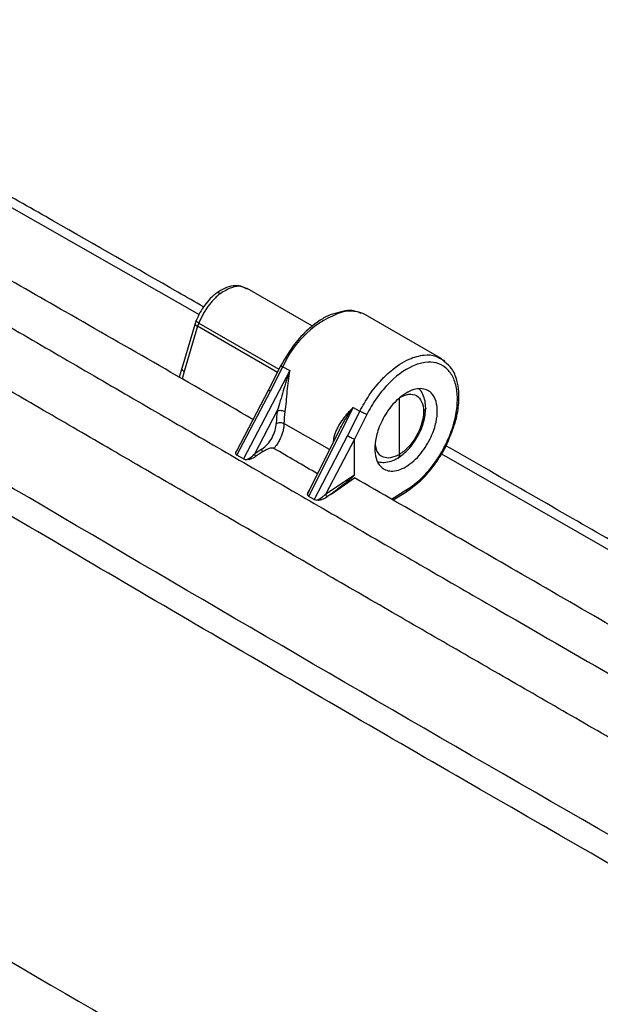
# Model space of a CAD drawing. Header units: inches. Extents: x 1.2 to 53.8, y 1.2 to 41.3.
# Tile 40 of 45: x 45.1 to 47.2, y 35.8 to 39.4. Entities that reach past the tile are written whole.
import ezdxf

# ---------------------------------------------------------------- set-up
doc = ezdxf.new("R2010")
doc.units = ezdxf.units.IN
doc.header["$LTSCALE"] = 5
doc.header["$MEASUREMENT"] = 0

msp = doc.modelspace()

# ---------------------------------------------------------------- linework, layer by layer
for p, q in [((45.0051, 38.7459), (45.7747, 38.3078)), ((46.1871, 38.2649), (45.9494, 38.4021)), ((45.7599, 38.2751), (45.7113, 38.1115)), ((45.7642, 38.286), (45.76, 38.2754)), ((45.7737, 38.2764), (45.769, 38.2648)), ((45.7737, 38.2764), (46.0652, 38.1081)), ((46.6557, 38.1473), (46.3803, 38.3063)), ((45.7691, 38.2648), (45.7203, 38.1004)), ((45.769, 38.2648), (45.7691, 38.2648)), ((46.6689, 38.1346), (46.6558, 38.1473)), ((45.7126, 38.1159), (45.7023, 38.0798)), ((45.7203, 38.1004), (45.7128, 38.0738)), ((46.1044, 38.1032), (45.9361, 37.7817)), ((46.0726, 38.1224), (46.0271, 38.0336)), ((46.0341, 38.0287), (46.0795, 38.1175)), ((46.0795, 38.1175), (46.1044, 38.1032)), ((46.0271, 38.0336), (45.9104, 37.8107)), ((45.9121, 37.7955), (46.0341, 38.0287)), ((46.5039, 37.7985), (46.5039, 38.0046)), ((45.9773, 37.8007), (46.0594, 37.9576)), ((46.1737, 37.6456), (46.3358, 37.9696)), ((46.3598, 37.9557), (46.3153, 37.8667)), ((46.3358, 37.9696), (46.3598, 37.9557)), ((46.385, 37.9434), (46.3402, 37.8539)), ((46.2841, 37.8851), (46.1731, 37.6632)), ((46.3153, 37.8667), (46.1935, 37.6342)), ((46.3401, 37.8543), (46.2356, 37.6548)), ((46.2645, 37.852), (46.2666, 37.8502)), ((46.3402, 37.7235), (46.3402, 37.8539)), ((46.003, 37.8176), (45.9773, 37.8007)), ((46.006, 37.8076), (45.9803, 37.7907)), ((46.6571, 37.8007), (47.4251, 37.3588)), ((46.2356, 37.6548), (46.3402, 37.7235)), ((46.255, 37.6537), (46.3402, 37.7133)), ((46.1749, 37.6665), (46.1701, 37.656)), ((46.4751, 37.6356), (46.5313, 37.6704)), ((46.255, 37.6537), (46.2394, 37.6434)), ((46.4806, 37.6325), (46.5275, 37.6614))]:
    msp.add_line(p, q)
at = {"flags": 128}
for points in [[(45.7737, 38.2764), (45.77, 38.2788), (45.7672, 38.281), (45.7652, 38.283), (45.7642, 38.2848), (45.7643, 38.286)], [(46.0596, 38.0971), (45.9052, 38.1862), (45.7691, 38.2648)], [(46.2495, 37.816), (46.1617, 37.8663), (46.0836, 37.911)], [(46.2633, 37.8431), (46.2637, 37.8465), (46.2645, 37.852)], [(45.9361, 37.7817), (45.9227, 37.7894), (45.9121, 37.7955)], [(46.1935, 37.6342), (46.1824, 37.6406), (46.1737, 37.6456)]]:
    msp.add_lwpolyline(points, dxfattribs=at)
for centre, radius, start, end in [((46.4105, 37.9745), 0.3605, 108.6145, 156.6238), ((46.3252, 38.2015), 0.1184, 62.2517, 104.5742), ((46.0891, 38.1386), 0.0232, 224.4851, 245.6231), ((46.3838, 37.9073), 0.3282, 171.1777, 179.2982), ((46.3901, 37.9072), 0.3066, 171.1666, 179.2975), ((-81.5064, -180.3963), 252.7615, 59.650993, 59.692522)]:
    msp.add_arc(centre, radius, start, end)
for points, knots in [([(51.158, 34.5436), (51.0738, 34.5914), (50.9054, 34.6869), (50.6531, 34.8303), (50.401, 34.9736), (50.1491, 35.117), (49.8975, 35.2604), (49.6461, 35.4037), (49.395, 35.5471), (49.1441, 35.6905), (48.8934, 35.8339), (48.643, 35.9773), (48.3928, 36.1207), (48.1428, 36.2642), (47.8931, 36.4076), (47.6436, 36.551), (47.3944, 36.6945), (47.1454, 36.8379), (46.8967, 36.9814), (46.6482, 37.1248), (46.3999, 37.2683), (46.1519, 37.4117), (45.9041, 37.5552), (45.6566, 37.6987), (45.4093, 37.8422), (45.1623, 37.9857), (44.9155, 38.1292), (44.6689, 38.2727), (44.4226, 38.4162), (44.1765, 38.5597), (43.9307, 38.7032), (43.6851, 38.8467), (43.4397, 38.9902), (43.1947, 39.1338), (42.9498, 39.2773), (42.7052, 39.4208), (42.5423, 39.5165), (42.4609, 39.5644)], [0, 0, 0, 0, 0.028572, 0.057144, 0.085716, 0.114287, 0.142859, 0.171431, 0.200002, 0.228574, 0.257145, 0.285716, 0.314288, 0.342859, 0.37143, 0.400001, 0.428572, 0.457143, 0.485714, 0.514286, 0.542857, 0.571428, 0.599999, 0.62857, 0.657141, 0.685712, 0.714284, 0.742855, 0.771426, 0.799998, 0.828569, 0.857141, 0.885713, 0.914284, 0.942856, 0.971428, 1, 1, 1, 1]), ([(50.4838, 34.6034), (49.8598, 34.9478), (49.2379, 35.2948), (47.9988, 35.9943), (46.7642, 36.6991), (45.3853, 37.504), (44.5466, 38.0005), (44.2801, 38.159), (44.166, 38.2269), (44.1089, 38.2609), (44.0899, 38.2723), (44.0519, 38.2949), (43.9952, 38.3288), (43.939, 38.3623), (43.8639, 38.4072), (43.8262, 38.4298), (43.7121, 38.4981), (43.6353, 38.5441), (43.5214, 38.6124), (43.4838, 38.6351), (43.4084, 38.6803), (43.3709, 38.7029), (43.3146, 38.7368), (43.2959, 38.748), (43.2585, 38.7706), (43.2398, 38.7819), (43.1829, 38.8161), (43.1444, 38.8393), (43.1069, 38.862)], [0, 0, 0, 0, 0.25, 0.25, 0.5, 0.75, 0.8125, 0.84375, 0.859375, 0.859375, 0.867188, 0.867188, 0.875, 0.890625, 0.890625, 0.90625, 0.90625, 0.9375, 0.9375, 0.953125, 0.953125, 0.96875, 0.96875, 0.976562, 0.976562, 0.984375, 0.984375, 1, 1, 1, 1]), ([(50.4578, 34.5136), (50.4476, 34.5193), (50.4085, 34.5408), (50.3306, 34.5839), (50.1848, 34.6645), (49.9121, 34.8156), (49.3674, 35.1188), (48.2809, 35.7286), (47.046, 36.4336), (45.8178, 37.1466), (45.0531, 37.5956), (44.443, 37.9567), (43.9911, 38.2257), (43.5364, 38.4978), (43.2343, 38.6798), (43.0791, 38.7733)], [0, 0, 0, 0, 0.004102, 0.015636, 0.03127, 0.062538, 0.125074, 0.25014, 0.500266, 0.625327, 0.750388, 0.812886, 0.875426, 0.935998, 1, 1, 1, 1]), ([(45.7913, 38.3354), (45.7601, 38.3532), (45.5778, 38.4576), (45.3211, 38.6042), (45.0956, 38.7326), (45.0212, 38.775)], [0, 0, 0, 0, 0.121537, 0.710165, 1, 1, 1, 1]), ([(45.9707, 37.9258), (45.7434, 38.0563), (45.3219, 38.2984), (44.9003, 38.5394), (44.706, 38.6505)], [0, 0, 0, 0, 0.5390593, 1, 1, 1, 1]), ([(44.5614, 38.5679), (44.6465, 38.5183), (44.8167, 38.4192), (45.0723, 38.2704), (45.3283, 38.1217), (45.5844, 37.9729), (45.8409, 37.8242), (46.0976, 37.6754), (46.3545, 37.5267), (46.6117, 37.378), (46.9379, 37.1896), (47.3332, 36.9616), (47.7982, 36.6939), (48.264, 36.4263), (48.7306, 36.1587), (49.0423, 35.9803), (49.1982, 35.8911)], [0, 0, 0, 0, 0.055556, 0.111111, 0.166667, 0.222222, 0.277777, 0.333333, 0.388888, 0.444444, 0.5, 0.6, 0.7, 0.8, 0.9, 1, 1, 1, 1]), ([(45.8371, 38.3856), (45.8297, 38.3792), (45.8149, 38.3665), (45.7949, 38.3419), (45.7772, 38.3148), (45.7686, 38.2956), (45.7642, 38.286)], [0, 0, 0, 0, 0.251926, 0.501649, 0.750536, 1, 1, 1, 1]), ([(45.8512, 38.3834), (45.8494, 38.3819), (45.8456, 38.3789), (45.8401, 38.374), (45.8347, 38.3689), (45.8293, 38.3634), (45.824, 38.3577), (45.8189, 38.3518), (45.8139, 38.3457), (45.809, 38.3394), (45.8043, 38.3329), (45.7998, 38.3262), (45.7954, 38.3194), (45.7912, 38.3124), (45.7873, 38.3054), (45.7835, 38.2982), (45.78, 38.291), (45.7767, 38.2837), (45.7747, 38.2788), (45.7737, 38.2764)], [0, 0, 0, 0, 0.059185, 0.118325, 0.177418, 0.236466, 0.295467, 0.354424, 0.413335, 0.472201, 0.531023, 0.589799, 0.648532, 0.707219, 0.765863, 0.824463, 0.883019, 0.941531, 1, 1, 1, 1]), ([(45.8512, 38.3834), (45.8487, 38.3846), (45.8435, 38.387), (45.8383, 38.387), (45.8369, 38.3851), (45.8366, 38.3847)], [0, 0, 0, 0, 0.4267017, 0.8868375, 1, 1, 1, 1]), ([(45.951, 38.401), (45.9432, 38.4048), (45.9272, 38.4126), (45.8979, 38.4128), (45.8672, 38.4048), (45.8476, 38.392), (45.8381, 38.3858)], [0, 0, 0, 0, 0.237898, 0.490654, 0.754491, 1, 1, 1, 1]), ([(45.9481, 38.3998), (45.9426, 38.4034), (45.9276, 38.413), (45.8926, 38.4086), (45.865, 38.3918), (45.8512, 38.3834)], [0, 0, 0, 0, 0.224129, 0.612413, 1, 1, 1, 1]), ([(46.2874, 38.3157), (46.2754, 38.3131), (46.2517, 38.3081), (46.2121, 38.2858), (46.1676, 38.2518), (46.1162, 38.1974), (46.0879, 38.1487), (46.0726, 38.1224)], [0, 0, 0, 0, 0.152688, 0.301965, 0.492035, 0.724816, 1, 1, 1, 1]), ([(46.3639, 38.3118), (46.3553, 38.3152), (46.3376, 38.3223), (46.311, 38.323), (46.2938, 38.3177), (46.2874, 38.3157)], [0, 0, 0, 0, 0.372388, 0.767777, 1, 1, 1, 1]), ([(45.7606, 38.2749), (45.7603, 38.2743), (45.7595, 38.2727), (45.7628, 38.269), (45.767, 38.2662), (45.769, 38.2648)], [0, 0, 0, 0, 0.2682963, 0.647798, 1, 1, 1, 1]), ([(46.3598, 37.9557), (46.3707, 37.9756), (46.394, 38.0178), (46.4277, 38.059), (46.4547, 38.0865), (46.487, 38.1158), (46.5363, 38.1476), (46.592, 38.1622), (46.6312, 38.1603), (46.6487, 38.1496), (46.6548, 38.1458)], [0, 0, 0, 0, 0.141964, 0.301386, 0.338678, 0.401446, 0.602591, 0.774167, 0.920027, 1, 1, 1, 1]), ([(46.5313, 37.6704), (46.547, 37.6801), (46.5625, 37.692), (46.5925, 37.7197), (46.607, 37.7354), (46.6475, 37.7867), (46.6705, 37.8265), (46.695, 37.8878), (46.7015, 37.9084), (46.7109, 37.9489), (46.7137, 37.9687), (46.7153, 38.0062), (46.7142, 38.024), (46.7082, 38.0562), (46.7033, 38.0706), (46.6899, 38.0956), (46.6815, 38.106), (46.6616, 38.1222), (46.6501, 38.1279), (46.6249, 38.1343), (46.6112, 38.1349), (46.5823, 38.1311), (46.5671, 38.1266), (46.5207, 38.1058), (46.4889, 38.0821), (46.4455, 38.0362), (46.4317, 38.0192), (46.4065, 37.9828), (46.395, 37.9635), (46.385, 37.9434)], [0, 0, 0, 0, 0.0625, 0.0625, 0.125, 0.125, 0.25, 0.25, 0.3125, 0.3125, 0.375, 0.375, 0.4375, 0.4375, 0.5, 0.5, 0.5625, 0.5625, 0.625, 0.625, 0.6875, 0.6875, 0.75, 0.75, 0.875, 0.875, 0.9375, 0.9375, 1, 1, 1, 1]), ([(46.6548, 38.1458), (46.6599, 38.1442), (46.6652, 38.1425), (46.6688, 38.138), (46.669, 38.1377)], [0, 0, 0, 0, 0.9349523, 1, 1, 1, 1]), ([(46.6833, 37.8532), (46.6929, 37.8764), (46.7114, 37.9213), (46.7204, 37.9805), (46.7208, 38.0288), (46.7131, 38.072), (46.6978, 38.1112), (46.6778, 38.1274), (46.6689, 38.1346)], [0, 0, 0, 0, 0.204711, 0.396647, 0.532588, 0.674014, 0.855301, 1, 1, 1, 1]), ([(45.7115, 38.1115), (45.7114, 38.1113), (45.7108, 38.1107), (45.7114, 38.1088), (45.7128, 38.1063), (45.7157, 38.1034), (45.7187, 38.1014), (45.7203, 38.1004)], [0, 0, 0, 0, 0.0482522, 0.2646101, 0.4953609, 0.7404944, 1, 1, 1, 1]), ([(46.1044, 38.1032), (46.0958, 38.0789), (46.0882, 38.0542), (46.0773, 38.0174), (46.0738, 38.0051), (46.0667, 37.981), (46.0632, 37.9691), (46.0594, 37.9576)], [0, 0, 0, 0, 0.5, 0.5, 0.75, 0.75, 1, 1, 1, 1]), ([(46.1044, 38.1032), (46.0998, 38.0784), (46.0969, 38.053), (46.0934, 38.0151), (46.0923, 38.0025), (46.0901, 37.9778), (46.089, 37.9657), (46.0872, 37.9543)], [0, 0, 0, 0, 0.5, 0.5, 0.75, 0.75, 1, 1, 1, 1]), ([(46.0341, 38.0287), (46.0324, 38.0297), (46.0291, 38.0317), (46.027, 38.0333), (46.0273, 38.0334), (46.0275, 38.0334)], [0, 0, 0, 0, 0.4116386, 0.8232772, 1, 1, 1, 1]), ([(46.6416, 37.9558), (46.6416, 37.9446), (46.6404, 37.9313), (46.6336, 37.8999), (46.6279, 37.8816), (46.6143, 37.8521), (46.6089, 37.8419), (46.5964, 37.8216), (46.5892, 37.8114), (46.5735, 37.7921), (46.5649, 37.783), (46.5468, 37.7668), (46.5373, 37.7597), (46.5183, 37.7484), (46.5089, 37.7441), (46.4908, 37.7387), (46.4822, 37.7375), (46.4664, 37.738), (46.4593, 37.7396), (46.4467, 37.745), (46.4414, 37.7487), (46.4277, 37.7619), (46.422, 37.7733), (46.4152, 37.7967), (46.414, 37.8086), (46.414, 37.8309), (46.4152, 37.8442), (46.422, 37.8756), (46.4277, 37.8939), (46.4414, 37.9234), (46.4467, 37.9336), (46.4593, 37.9539), (46.4664, 37.9641), (46.4822, 37.9834), (46.4908, 37.9925), (46.5089, 38.0087), (46.5183, 38.0158), (46.5373, 38.0271), (46.5468, 38.0314), (46.5649, 38.0368), (46.5735, 38.038), (46.5892, 38.0375), (46.5964, 38.0359), (46.6089, 38.0305), (46.6143, 38.0268), (46.6279, 38.0136), (46.6336, 38.0021), (46.6404, 37.9788), (46.6416, 37.9669), (46.6416, 37.9558)], [0, 0, 0, 0, 0.0625, 0.0625, 0.125, 0.125, 0.15625, 0.15625, 0.1875, 0.1875, 0.21875, 0.21875, 0.25, 0.25, 0.28125, 0.28125, 0.3125, 0.3125, 0.34375, 0.34375, 0.375, 0.375, 0.4375, 0.4375, 0.5, 0.5, 0.5625, 0.5625, 0.625, 0.625, 0.65625, 0.65625, 0.6875, 0.6875, 0.71875, 0.71875, 0.75, 0.75, 0.78125, 0.78125, 0.8125, 0.8125, 0.84375, 0.84375, 0.875, 0.875, 0.9375, 0.9375, 1, 1, 1, 1]), ([(46.5996, 37.9668), (46.5991, 37.9757), (46.5981, 37.9936), (46.5898, 38.0166), (46.5822, 38.0311), (46.5764, 38.0359), (46.5762, 38.036)], [0, 0, 0, 0, 0.323731, 0.65449, 0.990268, 1, 1, 1, 1]), ([(46.5039, 38.0046), (46.5153, 38.0117), (46.5267, 38.016), (46.5479, 38.0186), (46.5576, 38.0169), (46.5738, 38.0077), (46.5803, 38.0002), (46.5891, 37.9805), (46.5914, 37.9683), (46.5914, 37.9548)], [0, 0, 0, 0, 0.25, 0.25, 0.5, 0.5, 0.75, 0.75, 1, 1, 1, 1]), ([(46.0594, 37.9576), (46.0631, 37.9589), (46.0682, 37.9592), (46.0785, 37.958), (46.0836, 37.9564), (46.0872, 37.9543)], [0, 0, 0, 0, 0.5, 0.5, 1, 1, 1, 1]), ([(46.2645, 37.852), (46.2648, 37.854), (46.2655, 37.8583), (46.267, 37.8646), (46.2689, 37.8711), (46.2713, 37.8778), (46.2751, 37.8873), (46.2812, 37.8997), (46.2899, 37.9141), (46.3001, 37.9286), (46.3104, 37.9417), (46.3224, 37.9556), (46.3309, 37.9644), (46.3358, 37.9696)], [0, 0, 0, 0, 0.046214, 0.094469, 0.144847, 0.197423, 0.252259, 0.370822, 0.502181, 0.618586, 0.751247, 0.854396, 1, 1, 1, 1]), ([(46.2843, 37.885), (46.2917, 37.8989), (46.307, 37.9279), (46.326, 37.9553), (46.3358, 37.9696)], [0, 0, 0, 0, 0.48216, 1, 1, 1, 1]), ([(46.385, 37.9434), (46.3822, 37.9445), (46.3778, 37.9465), (46.3685, 37.951), (46.3636, 37.9536), (46.3598, 37.9557)], [0, 0, 0, 0, 0.5, 0.5, 1, 1, 1, 1]), ([(46.4975, 37.7847), (46.5109, 37.7945), (46.5376, 37.8142), (46.5714, 37.8625), (46.595, 37.9166), (46.5981, 37.95), (46.5996, 37.9668)], [0, 0, 0, 0, 0.250233, 0.500282, 0.750182, 1, 1, 1, 1]), ([(46.5914, 37.9548), (46.5914, 37.9412), (46.5891, 37.9263), (46.5803, 37.8959), (46.5738, 37.8805), (46.5576, 37.8516), (46.5479, 37.838), (46.5267, 37.8149), (46.5153, 37.8053), (46.5039, 37.7985)], [0, 0, 0, 0, 0.25, 0.25, 0.5, 0.5, 0.75, 0.75, 1, 1, 1, 1]), ([(46.5991, 37.9667), (46.5993, 37.9662), (46.5999, 37.9637), (46.5973, 37.9593), (46.5934, 37.9563), (46.5914, 37.9548)], [0, 0, 0, 0, 0.12603, 0.563011, 1, 1, 1, 1]), ([(46.003, 37.8176), (46.0101, 37.8222), (46.017, 37.8283), (46.0297, 37.8424), (46.0355, 37.8505), (46.045, 37.8676), (46.0489, 37.8766), (46.0541, 37.8944), (46.0555, 37.9031), (46.0556, 37.9113)], [0, 0, 0, 0, 0.25, 0.25, 0.5, 0.5, 0.75, 0.75, 1, 1, 1, 1]), ([(46.0836, 37.911), (46.0836, 37.9092), (46.0835, 37.9057), (46.083, 37.9001), (46.0821, 37.8941), (46.0809, 37.8878), (46.0793, 37.881), (46.0771, 37.874), (46.0745, 37.8667), (46.0714, 37.8591), (46.0677, 37.8513), (46.0634, 37.8435), (46.0586, 37.8356), (46.0532, 37.8277), (46.0492, 37.8227), (46.0472, 37.8202)], [0, 0, 0, 0, 0.059681, 0.122237, 0.187667, 0.255971, 0.327147, 0.401197, 0.47812, 0.557918, 0.640589, 0.726132, 0.814547, 0.905838, 1, 1, 1, 1]), ([(46.0556, 37.9113), (46.0593, 37.9133), (46.0645, 37.9145), (46.0748, 37.9143), (46.08, 37.9131), (46.0836, 37.911)], [0, 0, 0, 0, 0.5, 0.5, 1, 1, 1, 1]), ([(46.3153, 37.8667), (46.3169, 37.8657), (46.3189, 37.8646), (46.3234, 37.8622), (46.3259, 37.8609), (46.3307, 37.8585), (46.3331, 37.8574), (46.3371, 37.8555), (46.3388, 37.8548), (46.3401, 37.8543)], [0, 0, 0, 0, 0.25, 0.25, 0.5, 0.5, 0.75, 0.75, 1, 1, 1, 1]), ([(46.5275, 37.6614), (46.5437, 37.6729), (46.5751, 37.6949), (46.6175, 37.7407), (46.651, 37.7888), (46.674, 37.8266), (46.6815, 37.8482), (46.6833, 37.8532)], [0, 0, 0, 0, 0.264887, 0.509517, 0.733964, 0.938292, 1, 1, 1, 1]), ([(45.9104, 37.8107), (45.9103, 37.8105), (45.9098, 37.8095), (45.9093, 37.8086), (45.909, 37.8078)], [0, 0, 0, 0, 0.211677, 1, 1, 1, 1]), ([(45.9108, 37.8114), (45.9107, 37.8112), (45.9102, 37.8103), (45.9096, 37.8094), (45.9092, 37.8087)], [0, 0, 0, 0, 0.276028, 1, 1, 1, 1]), ([(46.0472, 37.8202), (46.0468, 37.8204), (46.0459, 37.8209), (46.0443, 37.8213), (46.0423, 37.8216), (46.0396, 37.8216), (46.0329, 37.8209), (46.0244, 37.8179), (46.0145, 37.813), (46.009, 37.8095), (46.006, 37.8076)], [0, 0, 0, 0, 0.035532, 0.071807, 0.110156, 0.171908, 0.24087, 0.528132, 0.747823, 1, 1, 1, 1]), ([(46.4156, 37.8336), (46.4168, 37.8259), (46.42, 37.8042), (46.4418, 37.7882), (46.4719, 37.7844), (46.4932, 37.7938), (46.5039, 37.7985)], [0, 0, 0, 0, 0.17722, 0.496338, 0.747127, 1, 1, 1, 1]), ([(47.4427, 37.3872), (47.4276, 37.3959), (47.3188, 37.4586), (47.1079, 37.5801), (46.8664, 37.719), (46.7187, 37.8038), (46.6732, 37.83)], [0, 0, 0, 0, 0.0587622, 0.4241118, 0.8225185, 1, 1, 1, 1]), ([(45.9077, 37.8045), (45.9076, 37.804), (45.9075, 37.803), (45.9076, 37.8015), (45.9079, 37.8001), (45.9086, 37.7986), (45.9098, 37.797), (45.9113, 37.796), (45.9121, 37.7955)], [0, 0, 0, 0, 0.15575, 0.303033, 0.44251, 0.574958, 0.789406, 1, 1, 1, 1]), ([(45.9361, 37.7817), (45.9379, 37.7808), (45.94, 37.7801), (45.9446, 37.7794), (45.947, 37.7794), (45.9494, 37.7796)], [0, 0, 0, 0, 0.5, 0.5, 1, 1, 1, 1]), ([(45.9541, 37.7803), (45.9533, 37.7801), (45.9517, 37.7799), (45.9502, 37.7797), (45.9494, 37.7796)], [0, 0, 0, 0, 0.504563, 1, 1, 1, 1]), ([(45.9538, 37.782), (45.9551, 37.7827), (45.9578, 37.7843), (45.9619, 37.7871), (45.9664, 37.7906), (45.9717, 37.7951), (45.9752, 37.7986), (45.9773, 37.8007)], [0, 0, 0, 0, 0.143321, 0.307637, 0.493131, 0.700108, 1, 1, 1, 1]), ([(45.9541, 37.7803), (45.9552, 37.7805), (45.9575, 37.7809), (45.961, 37.7819), (45.9646, 37.783), (45.9691, 37.7847), (45.9746, 37.7872), (45.9783, 37.7895), (45.9803, 37.7907)], [0, 0, 0, 0, 0.114464, 0.236365, 0.365308, 0.500871, 0.738395, 1, 1, 1, 1]), ([(46.4266, 37.771), (46.4338, 37.7701), (46.4488, 37.7682), (46.4733, 37.773), (46.4897, 37.7809), (46.4979, 37.7849)], [0, 0, 0, 0, 0.321683, 0.66423, 1, 1, 1, 1]), ([(46.5039, 37.7985), (46.5037, 37.7963), (46.5033, 37.7914), (46.5008, 37.7868), (46.4983, 37.7853), (46.4975, 37.7848)], [0, 0, 0, 0, 0.3519514, 0.79531, 1, 1, 1, 1]), ([(46.3402, 37.7235), (46.3402, 37.7226), (46.3384, 37.7204), (46.3311, 37.7135), (46.3256, 37.7088), (46.311, 37.6968), (46.3019, 37.6896), (46.2807, 37.6731), (46.2685, 37.6638), (46.255, 37.6537)], [0, 0, 0, 0, 0.25, 0.25, 0.5, 0.5, 0.75, 0.75, 1, 1, 1, 1]), ([(47.6195, 36.9749), (47.3894, 37.108), (46.963, 37.3547), (46.5366, 37.6002), (46.3402, 37.7133)], [0, 0, 0, 0, 0.539423, 1, 1, 1, 1]), ([(46.5274, 37.6615), (46.5285, 37.6624), (46.5308, 37.6644), (46.5312, 37.6684), (46.5313, 37.6704)], [0, 0, 0, 0, 0.488731, 1, 1, 1, 1]), ([(46.1692, 37.6519), (46.1691, 37.6524), (46.1691, 37.6534), (46.1692, 37.6544), (46.1692, 37.6549)], [0, 0, 0, 0, 0.49232, 1, 1, 1, 1]), ([(46.1742, 37.6648), (46.1739, 37.6646), (46.1708, 37.6617), (46.17, 37.6582), (46.1692, 37.6549)], [0, 0, 0, 0, 0.075666, 1, 1, 1, 1]), ([(46.2081, 37.6321), (46.2073, 37.6321), (46.2056, 37.6319), (46.204, 37.6319), (46.2032, 37.6319)], [0, 0, 0, 0, 0.508297, 1, 1, 1, 1]), ([(46.208, 37.6339), (46.2089, 37.6344), (46.212, 37.6359), (46.2174, 37.6392), (46.2234, 37.6435), (46.2297, 37.6488), (46.2334, 37.6526), (46.2356, 37.6548)], [0, 0, 0, 0, 0.090395, 0.290181, 0.536689, 0.725359, 1, 1, 1, 1]), ([(46.2081, 37.6321), (46.2092, 37.6322), (46.2112, 37.6325), (46.2144, 37.633), (46.2176, 37.6338), (46.2209, 37.6347), (46.2257, 37.6363), (46.2322, 37.639), (46.2369, 37.6419), (46.2394, 37.6434)], [0, 0, 0, 0, 0.086297, 0.176961, 0.27161, 0.369901, 0.47151, 0.719921, 1, 1, 1, 1]), ([(42.8339, 37.2874), (42.9672, 37.2073), (43.1011, 37.1272), (43.3684, 36.9676), (43.5018, 36.8881), (43.7683, 36.7298), (43.9014, 36.6509), (44.1671, 36.4937), (44.2987, 36.4161), (44.967, 36.0228), (45.5033, 35.7101), (47.1177, 34.7782), (48.2007, 34.165), (49.2906, 33.56)], [0, 0, 0, 0, 0.0625, 0.0625, 0.125, 0.125, 0.1875, 0.1875, 0.25, 0.25, 0.5, 0.5, 1, 1, 1, 1]), ([(49.2273, 33.3418), (49.1434, 33.3884), (48.9757, 33.4815), (48.7244, 33.6217), (48.4734, 33.7621), (48.2226, 33.9028), (47.9721, 34.0438), (47.7218, 34.1851), (47.4717, 34.3266), (47.2219, 34.4685), (46.9723, 34.6106), (46.723, 34.7531), (46.4739, 34.8958), (46.225, 35.0388), (45.9764, 35.1821), (45.728, 35.3257), (45.4799, 35.4696), (45.232, 35.6138), (44.9844, 35.7582), (44.737, 35.903), (44.4899, 36.048), (44.243, 36.1933), (43.9963, 36.3389), (43.7499, 36.4848), (43.5038, 36.631), (43.2578, 36.7775), (43.0122, 36.9242), (42.8486, 37.0223), (42.7668, 37.0713)], [0, 0, 0, 0, 0.038462, 0.076924, 0.115385, 0.153847, 0.192308, 0.23077, 0.269231, 0.307693, 0.346154, 0.384615, 0.423076, 0.461538, 0.499999, 0.53846, 0.576921, 0.615383, 0.653844, 0.692306, 0.730767, 0.769229, 0.80769, 0.846152, 0.884614, 0.923076, 0.961538, 1, 1, 1, 1])]:
    msp.add_open_spline(points, degree=3, knots=knots)
for points in [[(46.3401, 37.8543), (46.3402, 37.8543), (46.3402, 37.8541), (46.3402, 37.8539)], [(45.9092, 37.8087), (45.9089, 37.8081), (45.9086, 37.8075), (45.9084, 37.8069)], [(46.006, 37.8076), (46.0043, 37.8111), (46.0033, 37.8146), (46.003, 37.8176)], [(45.909, 37.8078), (45.9085, 37.8067), (45.9081, 37.8056), (45.9077, 37.8045)], [(45.9077, 37.8045), (45.9079, 37.8053), (45.9081, 37.8061), (45.9084, 37.8069)], [(45.9084, 37.8069), (45.9086, 37.8072), (45.9088, 37.8075), (45.909, 37.8078)], [(45.9494, 37.7796), (45.9508, 37.7803), (45.9522, 37.7811), (45.9538, 37.782)], [(45.9538, 37.782), (45.9539, 37.7814), (45.954, 37.7808), (45.9541, 37.7803)], [(45.9803, 37.7907), (45.9786, 37.7941), (45.9775, 37.7977), (45.9773, 37.8007)], [(46.1701, 37.656), (46.1697, 37.6546), (46.1694, 37.6532), (46.1692, 37.6519)], [(46.1692, 37.6549), (46.1695, 37.6553), (46.1698, 37.6557), (46.1701, 37.656)], [(46.1692, 37.6519), (46.1695, 37.6495), (46.1709, 37.6472), (46.1737, 37.6456)], [(46.1935, 37.6342), (46.1961, 37.6327), (46.1996, 37.632), (46.2032, 37.6319)], [(46.2032, 37.6319), (46.2046, 37.6325), (46.2062, 37.6331), (46.208, 37.6339)], [(46.208, 37.6339), (46.208, 37.6333), (46.2081, 37.6327), (46.2081, 37.6321)], [(46.2394, 37.6434), (46.2372, 37.6472), (46.2359, 37.6513), (46.2356, 37.6548)]]:
    msp.add_open_spline(points, degree=3)

doc.saveas('drawing.dxf')
